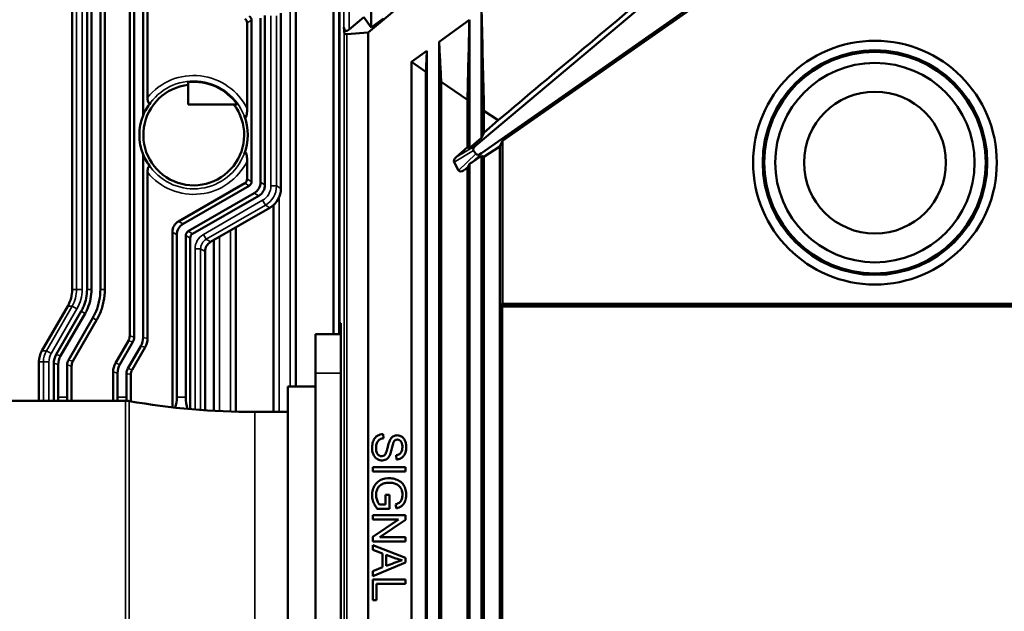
# Model space of a CAD drawing. Header units: millimetres. Extents: x 0 to 4638, y -120 to 1188.
# Tile 42 of 256: x 401 to 490, y 607 to 661. Entities that reach past the tile are written whole.
import ezdxf

# ---------------------------------------------------------------- set-up
doc = ezdxf.new("R2010")
doc.units = ezdxf.units.MM
doc.header["$LTSCALE"] = 2
doc.layers.add('Sichtbar (ISO)', color=7, linetype='Continuous', lineweight=50)
doc.layers.add('Sichtbar schmal (ISO)', color=7, linetype='Continuous', lineweight=35)

msp = doc.modelspace()

# ---------------------------------------------------------------- linework, layer by layer
at = {"layer": 'Sichtbar (ISO)'}
for p, q in [((429.5447, 912.3402), (429.5447, 633.4579)), ((425.6072, 747.6414), (425.6072, 627.7567)), ((429.0072, 632.4579), (429.0072, 747.6414)), ((432.4, 700.5513), (432.4, 660.15)), ((441.855, 649.5064), (475.4659, 677.7093)), ((442.377, 648.805), (477.8947, 673.6747)), ((477.8947, 673.4458), (444.2805, 649.9088)), ((411.0175, 668.7716), (411.0175, 632.2014)), ((411.8175, 668.7654), (411.8175, 652.2188)), ((410.6133, 632.3098), (410.6133, 668.3217)), ((412.2216, 653.8233), (412.2216, 668.3155)), ((442.0383, 668.0058), (432.1428, 659.7025)), ((407.9639, 667.0087), (407.9639, 636.5002)), ((408.368, 636.5002), (408.368, 667.0254)), ((406.7598, 636.5002), (406.7598, 666.3945)), ((407.1639, 666.5606), (407.1639, 636.5002)), ((405.4175, 636.5002), (405.4175, 664.105)), ((424.2648, 661.44), (424.2648, 645.6151)), ((442.3795, 661.6313), (442.3795, 650.1913)), ((421.2143, 652.8082), (421.2143, 660.5648)), ((421.6184, 646.239), (421.6184, 660.7981)), ((422.4184, 646.1771), (422.4184, 660.9933)), ((422.8226, 645.9438), (422.8226, 661.2266)), ((431.7519, 661.0715), (430.4403, 659.971)), ((431.7519, 661.0715), (432.4, 660.15)), ((433.5322, 660.9707), (432.4, 660.15)), ((441.2795, 660.8321), (438.5447, 658.8452)), ((441.2795, 660.8321), (441.2795, 649.2683)), ((429.9643, 659.8378), (429.9422, 660.1488)), ((430.2124, 659.5376), (432.1428, 659.7025)), ((432.1428, 593.1493), (432.1428, 659.7025)), ((438.5447, 658.8452), (438.5447, 589.1112)), ((437.4447, 658.046), (436.0557, 657.0368)), ((437.4447, 658.046), (437.4447, 589.1112)), ((437.3527, 656.1621), (436.0557, 657.0368)), ((436.0557, 657.0368), (436.0557, 589.3116)), ((437.3527, 656.1621), (437.3527, 589.0976)), ((415.9003, 655.221), (415.9003, 653.1974)), ((438.7346, 655.2302), (438.7346, 589.0828)), ((441.1131, 653.6261), (438.7346, 655.2302)), ((441.1131, 653.6261), (441.1131, 649.3459)), ((415.9003, 653.1974), (420.3254, 653.1974)), ((442.5946, 652.6269), (442.5946, 650.6526)), ((443.863, 651.7714), (442.5946, 652.6269)), ((443.863, 651.7714), (442.5946, 650.6526)), ((441.2795, 649.2683), (442.3795, 650.1913)), ((442.5946, 650.6526), (442.3795, 650.1913)), ((444.0185, 649.4056), (444.2805, 649.9088)), ((444.2805, 649.9088), (444.2805, 635.1956)), ((441.1131, 649.3459), (440.0803, 648.4349)), ((441.1131, 649.3459), (441.2795, 649.2683)), ((441.6477, 649.0349), (441.8574, 648.7354)), ((444.0185, 649.4056), (442.5946, 648.4657)), ((444.0185, 602.1041), (444.0185, 649.4056)), ((411.8175, 648.685), (411.8175, 632.1727)), ((421.2143, 646.4723), (421.2143, 648.0956)), ((441.4914, 647.9559), (442.3795, 648.5777)), ((442.5946, 648.4657), (442.3795, 648.5777)), ((442.3795, 648.5777), (442.3795, 602.104)), ((442.5946, 648.4657), (442.5946, 602.0852)), ((439.905, 647.9828), (440.3109, 647.2526)), ((441.1131, 647.4879), (440.7606, 647.2552)), ((441.1131, 647.4879), (441.2225, 647.6981)), ((441.1131, 647.4879), (441.1131, 601.4106)), ((441.2795, 647.8441), (441.2795, 601.5975)), ((412.2216, 632.0643), (412.2216, 647.0804)), ((420.9978, 646.0973), (415.0299, 642.6517)), ((415.434, 642.4184), (421.4019, 645.864)), ((415.8876, 641.7565), (421.8555, 645.2021)), ((416.2917, 641.5232), (422.2597, 644.9688)), ((423.6072, 644.87), (423.6072, 644.8751)), ((417.9172, 640.7964), (423.2654, 643.8841)), ((423.6072, 625.4519), (423.6072, 644.1331)), ((420.2072, 642.1185), (420.2072, 625.4733)), ((414.4669, 625.8673), (414.4669, 641.6767)), ((414.8711, 641.4434), (414.8711, 626.7863)), ((415.6711, 641.3815), (415.6711, 626.7863)), ((416.0752, 625.7066), (416.0752, 641.1482)), ((418.2072, 625.5541), (418.2072, 640.9638)), ((417.4175, 639.9309), (417.4175, 625.6025)), ((405.0153, 635.0002), (402.6856, 630.9675)), ((444.1465, 635.1519), (444.2805, 635.1956)), ((444.1465, 635.1519), (511.6429, 635.1519)), ((444.1465, 602.2519), (444.1465, 635.1519)), ((444.2447, 634.9519), (511.5447, 634.9519)), ((444.2447, 601.9519), (444.2447, 634.9519)), ((444.2805, 635.1956), (511.5089, 635.1956)), ((406.2338, 634.5384), (403.9688, 630.6178)), ((406.5837, 634.3363), (404.373, 630.5094)), ((407.2764, 633.9361), (405.08, 630.1341)), ((407.6264, 633.7339), (405.4842, 630.0258)), ((429.6749, 633.4579), (429.5447, 633.4579)), ((429.6749, 598.4457), (429.6749, 633.4579)), ((429.6749, 632.4579), (427.3957, 632.4579)), ((427.3957, 628.9579), (427.3957, 632.4579)), ((409.3224, 629.843), (410.4972, 631.8766)), ((409.7265, 629.7346), (410.9014, 631.7682)), ((410.4336, 629.3593), (411.6084, 631.3929)), ((410.8378, 629.251), (412.0126, 631.2846)), ((402.4175, 626.4519), (402.4175, 629.9675)), ((403.7598, 629.838), (403.7598, 626.4519)), ((404.1639, 629.7296), (404.1639, 626.7863)), ((404.9639, 629.7009), (404.9639, 626.7863)), ((405.368, 629.5926), (405.368, 626.4519)), ((409.1133, 626.4519), (409.1133, 629.0632)), ((409.5175, 626.7863), (409.5175, 628.9548)), ((410.3175, 628.9261), (410.3175, 626.7863)), ((410.7216, 628.8178), (410.7216, 626.3956)), ((427.3957, 628.9579), (427.3957, 602.9457)), ((424.8957, 627.7567), (424.8957, 604.1471)), ((424.8957, 627.7567), (427.3957, 627.7567)), ((410.2231, 626.4519), (396.6419, 626.4519)), ((424.8957, 625.4519), (421.8957, 625.4519)), ((433.5378, 623.0779), (433.505, 623.4516)), ((434.6583, 621.5382), (434.6873, 621.1584)), ((435.5259, 620.4609), (432.5483, 620.4609)), ((432.5483, 620.4609), (432.5483, 620.0643)), ((435.5259, 620.0643), (435.5259, 620.4609)), ((432.5483, 620.0643), (435.5259, 620.0643)), ((434.0657, 617.9656), (433.716, 617.9656)), ((433.716, 617.9656), (433.716, 617.0859)), ((434.0672, 616.6985), (434.0657, 617.9656)), ((433.716, 617.0859), (433.1615, 617.0859)), ((434.5958, 617.1004), (434.6934, 616.7429)), ((435.5259, 616.1181), (432.5483, 616.1181)), ((432.5483, 616.1181), (432.5483, 615.7383)), ((432.9627, 616.6985), (434.0672, 616.6985)), ((435.5259, 615.7115), (435.5259, 616.1181)), ((434.8884, 615.7383), (432.5483, 614.1664)), ((432.5483, 615.7383), (434.8884, 615.7383)), ((433.1882, 614.1396), (435.5259, 615.7115)), ((432.5483, 614.1664), (432.5483, 613.7599)), ((432.5483, 613.7599), (435.5259, 613.7599)), ((435.5259, 612.2737), (432.5483, 613.423)), ((432.5483, 613.423), (432.5483, 613.0026)), ((435.5259, 614.1396), (433.1882, 614.1396)), ((435.5259, 613.7599), (435.5259, 614.1396)), ((432.5483, 613.0026), (433.4502, 612.6734)), ((433.4502, 612.6734), (433.4502, 611.4223)), ((433.7709, 612.5593), (434.6446, 612.2309)), ((433.7709, 611.5448), (433.7709, 612.5593)), ((432.5483, 610.6222), (435.5259, 611.8465)), ((435.5259, 611.8465), (435.5259, 612.2737)), ((433.4502, 611.4223), (432.5483, 611.0732)), ((432.5483, 611.0732), (432.5483, 610.6222)), ((435.5259, 610.3221), (432.5483, 610.3221)), ((432.5483, 610.3221), (432.5483, 608.4516)), ((432.8995, 609.9262), (435.5259, 609.9262)), ((432.8995, 608.4516), (432.8995, 609.9262)), ((435.5259, 609.9262), (435.5259, 610.3221)), ((432.5483, 608.4516), (432.8995, 608.4516))]:
    msp.add_line(p, q, dxfattribs=at)
for radius in [11, 10.1379, 10, 9, 6.4019]:
    msp.add_circle((477.8947, 647.9519), radius, dxfattribs=at)
for centre, radius, start, end in [((416.3947, 650.4519), 4.7946, 34.933562, 95.917853), ((416.3947, 650.4519), 4.5502, 96.237002, 37.112995), ((416.3947, 650.4519), 4.9064, 158.892307, 201.107693), ((410.2231, 624.4519), 2, 80.206786, 90), ((421.8957, 692.0769), 66.625, 260.206786, 270)]:
    msp.add_arc(centre, radius, start, end, dxfattribs=at)
for centre, major_axis, ratio, start_param, end_param in [((420.6369, 660.4814), (-0.5204, -0.3005), 0.8320503, 2.6937603, 3.5894251), ((421.0411, 660.7148), (-0.5204, -0.3005), 0.8320503, 2.6937603, 3.5894251), ((430.4403, 660.6237), (0.3536, 0.7582), 0.4663077, 2.443461, 3.9269908), ((430.4624, 660.3126), (-0.3536, -0.7582), 0.4663077, 5.5850536, 6.5449847), ((887.9388, 569.1474), (0, -905.3634), 0.5, 4.6140395, 4.6161302), ((416.1136, 650.4519), (-4.6465, 0), 0.9981691, 5.6033164, 5.8923522), ((416.6733, 650.4519), (4.6073, 0), 0.9981691, 5.8937779, 6.6725927), ((442.1567, 649.3541), (0.5145, 0.3106), 0.4991402, 1.8741134, 3.1754229), ((416.1136, 650.4519), (-4.6465, 0), 0.9981691, 0.3908331, 0.6798689), ((440.3354, 648.2545), (0.4226, 0.2845), 0.5875033, 1.7901307, 3.0914402), ((442.309, 649.1365), (0.437, 0.419), 0.4955722, 3.065077, 4.4098089), ((440.7017, 647.5955), (0.3564, 0.3869), 0.5679683, 2.9561358, 4.3008677), ((441.2408, 648.1123), (-0.0852, -0.4821), 0.2035954, 0.574089, 1.017214), ((441.4234, 648.2875), (0.437, 0.419), 0.4955722, 3.9666839, 4.4098089), ((420.6369, 646.5557), (-0.5204, 0.3005), 0.8320503, 2.6937603, 3.5894251), ((421.0411, 646.3223), (-0.5204, 0.3005), 0.8320503, 2.6937603, 3.5894251), ((420.9173, 646.3938), (-1.3531, 0.7812), 0.8320503, 2.6937603, 3.5894251), ((421.3215, 646.1604), (-1.3531, 0.7812), 0.8320503, 2.6937603, 3.5894251), ((422.2635, 645.6165), (1.7335, -1.0008), 0.999188, 5.7599382, 6.8064324), ((415.968, 641.4601), (-1.3531, 0.7812), 0.8320503, 5.8353529, 6.7310177), ((416.3722, 641.2267), (-1.3531, 0.7812), 0.8320503, 5.8353529, 6.7310177), ((416.2484, 641.2982), (0.5204, -0.3005), 0.8320503, 2.6937603, 3.5894251), ((416.6526, 641.0649), (0.5204, -0.3005), 0.8320503, 2.6937603, 3.5894251), ((418.4181, 639.9302), (-0.8667, 0.5004), 0.999188, 5.7599382, 6.8064324), ((402.4157, 636.5002), (3.0018, 0), 0.9993908, 5.7595865, 6.2831853), ((409.4586, 632.3872), (-1.1253, 0.3017), 0.8583483, 2.9154149, 3.3677704), ((409.8628, 632.2788), (-1.1253, 0.3017), 0.8583483, 2.9154149, 3.3677704), ((409.739, 632.312), (-2.0255, 0.543), 0.8583483, 2.9154149, 3.3677704), ((410.1432, 632.2037), (-2.0255, 0.543), 0.8583483, 2.9154149, 3.3677704), ((404.4187, 629.9675), (-2.0012, 0), 0.9993908, 5.7595865, 6.2831853), ((405.8382, 629.6987), (2.0255, -0.543), 0.8583483, 2.9154149, 3.3677704), ((406.2424, 629.5903), (2.0255, -0.543), 0.8583483, 2.9154149, 3.3677704), ((406.1186, 629.6235), (1.1253, -0.3017), 0.8583483, 2.9154149, 3.3677704), ((406.5227, 629.5152), (1.1253, -0.3017), 0.8583483, 2.9154149, 3.3677704), ((411.1918, 628.9239), (2.0255, -0.543), 0.8583483, 2.9154149, 3.3677704), ((411.596, 628.8155), (2.0255, -0.543), 0.8583483, 2.9154149, 3.3677704), ((411.4722, 628.8487), (-1.1253, 0.3017), 0.8583483, 6.0570076, 6.509363), ((411.8763, 628.7404), (-1.1253, 0.3017), 0.8583483, 6.0570076, 6.509363), ((403.0092, 626.7863), (0, -2), 0.5773503, 1.4027914, 1.5707963), ((406.1186, 626.7863), (0, -2), 0.5773503, 4.712389, 4.8803939), ((408.3628, 626.7863), (0, -2), 0.5773503, 1.4027914, 1.5707963), ((411.4722, 626.7863), (0, -2), 0.5773503, 4.712389, 4.881957), ((413.7164, 626.7863), (0, -2), 0.5773503, 1.0768009, 1.5707963), ((416.8258, 626.7863), (0, -2), 0.5773503, 4.712389, 5.2705359), ((435.6083, 615.4974), (2.6996, -2.4838), 0.9132834, 5.1343997, 5.2988428)]:
    msp.add_ellipse(centre, major_axis=major_axis, ratio=ratio, start_param=start_param, end_param=end_param, dxfattribs=at)
for points, knots in [([(475.0272, 677.9138), (469.8916, 673.6064), (464.5587, 669.133), (454.2912, 660.5199), (449.0046, 656.0849), (443.863, 651.7714)], [-4.0113493, -4.0113493, -4.0113493, -4.0113493, -2.0134143, -2.0134143, 0, 0, 0, 0]), ([(480.7621, 677.9138), (485.8978, 673.6064), (491.2307, 669.133), (501.4982, 660.5199), (506.7847, 656.0849), (511.9264, 651.7714)], [-4.0113493, -4.0113493, -4.0113493, -4.0113493, -2.0134143, -2.0134143, 0, 0, 0, 0]), ([(442.3795, 661.6313), (442.4172, 660.1312), (442.4541, 658.6311), (442.5259, 655.6291), (442.5608, 654.1287), (442.5946, 652.6269)], [0, 0, 0, 0, 0.45216585, 0.45216585, 0.90436242, 0.90436242, 0.90436242, 0.90436242]), ([(441.2795, 660.8321), (441.2506, 659.6314), (441.2222, 658.4308), (441.1667, 656.0285), (441.1396, 654.8277), (441.1131, 653.6261)], [-0.72356898, -0.72356898, -0.72356898, -0.72356898, -0.3617907, -0.3617907, 0, 0, 0, 0]), ([(438.5447, 658.8452), (438.577, 658.2428), (438.609, 657.6404), (438.6723, 656.4354), (438.7036, 655.8328), (438.7346, 655.2302)], [0, 0, 0, 0, 0.18174803, 0.18174803, 0.36349678, 0.36349678, 0.36349678, 0.36349678]), ([(412.5002, 653.3678), (412.4837, 653.3476), (412.4647, 653.3283), (412.4318, 653.3046), (412.4124, 653.2956), (412.3819, 653.2921), (412.3653, 653.2952), (412.3389, 653.3098), (412.3244, 653.3237), (412.3015, 653.3553), (412.2892, 653.3793), (412.2692, 653.43), (412.2585, 653.4675), (412.2305, 653.5957), (412.2216, 653.7193), (412.2216, 653.8233)], [-0.204030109, -0.204030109, -0.204030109, -0.204030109, -0.19303388, -0.19303388, -0.183071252, -0.183071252, -0.174713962, -0.174713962, -0.16664802, -0.16664802, -0.158051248, -0.158051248, -0.14726362, -0.14726362, -0.116058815, -0.116058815, -0.116058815, -0.116058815]), ([(421.2143, 652.8082), (421.2143, 652.6564), (421.2053, 652.4752), (421.1737, 652.2492), (421.1562, 652.1562), (421.1194, 652.0676), (421.1047, 652.0425), (421.0837, 652.0261), (421.0763, 652.0226), (421.0633, 652.0205), (421.0553, 652.0217), (421.0316, 652.0313), (421.0133, 652.0515), (420.9767, 652.1052), (420.9544, 652.1525), (420.9357, 652.1978)], [-0.36131335, -0.36131335, -0.36131335, -0.36131335, -0.3157849, -0.3157849, -0.29092742, -0.29092742, -0.28124137, -0.28124137, -0.27742094, -0.27742094, -0.27341602, -0.27341602, -0.26293719, -0.26293719, -0.24619459, -0.24619459, -0.24619459, -0.24619459]), ([(420.9357, 648.706), (420.9544, 648.7513), (420.9767, 648.7986), (421.0133, 648.8522), (421.0316, 648.8724), (421.0553, 648.8821), (421.0633, 648.8832), (421.0763, 648.8811), (421.0837, 648.8776), (421.1047, 648.8613), (421.1194, 648.8361), (421.1562, 648.7476), (421.1737, 648.6545), (421.2053, 648.4286), (421.2143, 648.2473), (421.2143, 648.0956)], [-0.26054267, -0.26054267, -0.26054267, -0.26054267, -0.24380007, -0.24380007, -0.23332125, -0.23332125, -0.22931633, -0.22931633, -0.22549589, -0.22549589, -0.21580984, -0.21580984, -0.19095236, -0.19095236, -0.14542391, -0.14542391, -0.14542391, -0.14542391]), ([(412.2216, 647.0804), (412.2216, 647.1845), (412.2305, 647.308), (412.2585, 647.4363), (412.2692, 647.4738), (412.2892, 647.5244), (412.3015, 647.5484), (412.3244, 647.5801), (412.3389, 647.5939), (412.3653, 647.6086), (412.3819, 647.6117), (412.4124, 647.6081), (412.4318, 647.5991), (412.4647, 647.5755), (412.4837, 647.5561), (412.5002, 647.536)], [-0.290405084, -0.290405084, -0.290405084, -0.290405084, -0.25920028, -0.25920028, -0.248412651, -0.248412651, -0.239815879, -0.239815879, -0.231749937, -0.231749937, -0.223392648, -0.223392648, -0.21343002, -0.21343002, -0.202433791, -0.202433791, -0.202433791, -0.202433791]), ([(406.7598, 636.5002), (406.7598, 636.241), (406.7343, 635.9845), (406.6327, 635.4767), (406.5574, 635.2308), (406.4102, 634.8768), (406.3554, 634.7611), (406.275, 634.6111), (406.2547, 634.5746), (406.2338, 634.5384)], [0, 0, 0, 0, 0.3757012, 0.3757012, 0.7514025, 0.7514025, 0.9392531, 0.9392531, 1, 1, 1, 1]), ([(407.1639, 636.5002), (407.1639, 636.2143), (407.1358, 635.9313), (407.0237, 635.3713), (406.9407, 635.0999), (406.7783, 634.7095), (406.7178, 634.5818), (406.6292, 634.4164), (406.6068, 634.3762), (406.5837, 634.3363)], [0, 0, 0, 0, 0.3757012, 0.3757012, 0.7514025, 0.7514025, 0.9392531, 0.9392531, 1, 1, 1, 1]), ([(407.9639, 636.5002), (407.9639, 636.1614), (407.9306, 635.8262), (407.7978, 635.1626), (407.6994, 634.8411), (407.5071, 634.3784), (407.4354, 634.2272), (407.3304, 634.0311), (407.3038, 633.9834), (407.2764, 633.9361)], [0, 0, 0, 0, 0.3756706, 0.3756706, 0.7513413, 0.7513413, 0.9391766, 0.9391766, 1, 1, 1, 1]), ([(408.368, 636.5002), (408.368, 636.1347), (408.3322, 635.773), (408.1889, 635.0571), (408.0827, 634.7103), (407.8752, 634.2112), (407.7979, 634.048), (407.6845, 633.8365), (407.6559, 633.785), (407.6264, 633.7339)], [0, 0, 0, 0, 0.3756651, 0.3756651, 0.75133019, 0.75133019, 0.93916274, 0.93916274, 0.9999948, 0.9999948, 0.9999948, 0.9999948]), ([(432.9695, 623.2869), (432.8415, 623.2024), (432.7347, 623.0848), (432.6605, 622.949), (432.5862, 622.8129), (432.5437, 622.6628), (432.5207, 622.5105), (432.5092, 622.4346), (432.5025, 622.3584), (432.4994, 622.2822), (432.4963, 622.2059), (432.496, 622.1293), (432.5018, 622.0523), (432.5134, 621.8979), (432.5481, 621.7471), (432.6114, 621.6058), (432.6744, 621.4648), (432.7677, 621.3349), (432.8901, 621.2413), (433.0125, 621.1477), (433.161, 621.0863), (433.3152, 621.0722), (433.4696, 621.0581), (433.6281, 621.0856), (433.7632, 621.1621), (433.8978, 621.2382), (434.0006, 621.3603), (434.0745, 621.4957), (434.1482, 621.6309), (434.191, 621.7798), (434.2304, 621.9283), (434.2697, 622.0765), (434.3007, 622.2267), (434.3381, 622.3755), (434.3568, 622.4498), (434.3772, 622.5238), (434.4013, 622.5964), (434.4255, 622.6689), (434.4515, 622.7421), (434.4936, 622.8065), (434.5251, 622.8548), (434.5703, 622.8938), (434.6215, 622.9193), (434.6387, 622.9279), (434.6568, 622.935), (434.6754, 622.9406), (434.7493, 622.9625), (434.829, 622.961), (434.9022, 622.9364), (434.9754, 622.9118), (435.0379, 622.8632), (435.0874, 622.8045), (435.137, 622.7457), (435.1698, 622.6744), (435.1906, 622.6005), (435.2115, 622.5265), (435.2216, 622.4511), (435.2264, 622.3749), (435.2312, 622.2989), (435.2312, 622.2217), (435.2247, 622.1459), (435.2182, 622.0699), (435.2051, 621.9946), (435.1801, 621.9219), (435.1552, 621.8494), (435.1179, 621.7807), (435.0663, 621.7241), (435.0149, 621.6676), (434.9502, 621.6236), (434.88, 621.5935), (434.8099, 621.5635), (434.7341, 621.5465), (434.6583, 621.5382)], [0, 0, 0, 0, 0.0627779, 0.0627779, 0.0627779, 0.1256468, 0.1256468, 0.1256468, 0.1569907, 0.1569907, 0.1569907, 0.1883364, 0.1883364, 0.1883364, 0.2512175, 0.2512175, 0.2512175, 0.3139534, 0.3139534, 0.3139534, 0.3766823, 0.3766823, 0.3766823, 0.4394538, 0.4394538, 0.4394538, 0.5019978, 0.5019978, 0.5019978, 0.564399, 0.564399, 0.564399, 0.6266586, 0.6266586, 0.6266586, 0.6577747, 0.6577747, 0.6577747, 0.6888823, 0.6888823, 0.6888823, 0.7122088, 0.7122088, 0.7122088, 0.7200458, 0.7200458, 0.7200458, 0.751169, 0.751169, 0.751169, 0.782271, 0.782271, 0.782271, 0.8134499, 0.8134499, 0.8134499, 0.8446614, 0.8446614, 0.8446614, 0.8757675, 0.8757675, 0.8757675, 0.9069582, 0.9069582, 0.9069582, 0.9380396, 0.9380396, 0.9380396, 0.9690388, 0.9690388, 0.9690388, 1, 1, 1, 1]), ([(433.505, 623.4516), (433.4093, 623.449), (433.3138, 623.4336), (433.1329, 623.378), (433.0475, 623.3385), (432.9695, 623.2869)], [0, 0, 0, 0, 0.028734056, 0.028734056, 0.056779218, 0.056779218, 0.056779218, 0.056779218]), ([(434.6873, 621.1584), (434.7941, 621.1626), (434.8989, 621.1829), (435.097, 621.2619), (435.1887, 621.3191), (435.3422, 621.465), (435.4038, 621.5542), (435.4948, 621.7451), (435.5264, 621.8479), (435.5669, 622.0554), (435.576, 622.1604), (435.5778, 622.3724), (435.5695, 622.4784), (435.5296, 622.685), (435.498, 622.7878), (435.4073, 622.9787), (435.3452, 623.068), (435.1889, 623.21), (435.0933, 623.2651), (434.8919, 623.3323), (434.7837, 623.3436), (434.5726, 623.3221), (434.4698, 623.2868), (434.2904, 623.1698), (434.2178, 623.089), (434.1026, 622.9124), (434.0617, 622.8163), (433.995, 622.6172), (433.9672, 622.5152), (433.916, 622.3104), (433.8922, 622.2075), (433.8529, 622.0541), (433.8394, 622.0031), (433.8106, 621.9017), (433.7962, 621.8509), (433.777, 621.8016)], [0, 0, 0, 0, 0.0625, 0.0625, 0.125, 0.125, 0.1875, 0.1875, 0.25, 0.25, 0.3125, 0.3125, 0.375, 0.375, 0.4375, 0.4375, 0.5, 0.5, 0.5625, 0.5625, 0.625, 0.625, 0.6875, 0.6875, 0.75, 0.75, 0.8125, 0.8125, 0.875, 0.875, 0.9375, 0.9375, 0.96875, 0.96875, 1, 1, 1, 1]), ([(433.777, 621.8016), (433.756, 621.746), (433.7311, 621.6925), (433.6669, 621.5932), (433.6268, 621.548), (433.478, 621.4482), (433.3491, 621.4337), (433.1802, 621.4845), (433.1269, 621.5138), (433.0356, 621.5886), (432.9977, 621.6358), (432.9086, 621.7885), (432.8764, 621.9067), (432.8461, 622.1401), (432.8467, 622.2596), (432.8792, 622.4926), (432.913, 622.6074), (433.021, 622.8172), (433.0982, 622.9118), (433.3028, 623.0342), (433.4199, 623.064), (433.5378, 623.0779)], [0, 0, 0, 0, 0.0625, 0.0625, 0.125, 0.125, 0.25, 0.25, 0.3125, 0.3125, 0.375, 0.375, 0.5, 0.5, 0.625, 0.625, 0.75, 0.75, 0.875, 0.875, 1, 1, 1, 1]), ([(434.6934, 616.7429), (434.8539, 616.7846), (435.0107, 616.8452), (435.2113, 616.9901), (435.2714, 617.0485), (435.3721, 617.1781), (435.4143, 617.2506), (435.5163, 617.4751), (435.5551, 617.6384), (435.5843, 617.9643), (435.5781, 618.131), (435.5231, 618.4536), (435.4717, 618.6122), (435.3177, 618.902), (435.2091, 619.0312), (434.9512, 619.233), (434.8008, 619.308), (434.4936, 619.4163), (434.331, 619.4495), (433.839, 619.4847), (433.5045, 619.4301), (433.0666, 619.1962), (432.9382, 619.0922), (432.7292, 618.837), (432.6516, 618.69), (432.5412, 618.3812), (432.5107, 618.2214), (432.4909, 617.8928), (432.502, 617.7291), (432.5695, 617.4096), (432.6261, 617.253), (432.7712, 616.9632), (432.8603, 616.8272), (432.9627, 616.6985)], [0, 0, 0, 0, 0.0625, 0.0625, 0.09375, 0.09375, 0.125, 0.125, 0.1875, 0.1875, 0.25, 0.25, 0.3125, 0.3125, 0.375, 0.375, 0.4375, 0.4375, 0.5, 0.5, 0.625, 0.625, 0.6875, 0.6875, 0.75, 0.75, 0.8125, 0.8125, 0.875, 0.875, 0.9375, 0.9375, 1, 1, 1, 1]), ([(433.1615, 617.0859), (433.0815, 617.1761), (433.0246, 617.2859), (432.9766, 617.3963), (432.9287, 617.5065), (432.8911, 617.6214), (432.871, 617.7414), (432.851, 617.8614), (432.8474, 617.9813), (432.8608, 618.1021), (432.8742, 618.2225), (432.9052, 618.3399), (432.9522, 618.4511), (432.999, 618.562), (433.0632, 618.6666), (433.1485, 618.7524), (433.234, 618.8383), (433.3367, 618.9045), (433.4484, 618.952), (433.56, 618.9995), (433.6774, 619.0276), (433.7971, 619.043), (433.9165, 619.0584), (434.0384, 619.0622), (434.1579, 619.0549), (434.2777, 619.0475), (434.3976, 619.0274), (434.5134, 618.9921), (434.6291, 618.9568), (434.7402, 618.907), (434.8393, 618.8368), (434.8891, 618.8016), (434.9355, 618.7632), (434.9774, 618.7195), (435.0193, 618.6757), (435.0564, 618.6261), (435.0876, 618.5744), (435.15, 618.4711), (435.1932, 618.355), (435.2158, 618.2366), (435.2382, 618.1186), (435.2451, 617.9967), (435.2363, 617.8765), (435.2276, 617.7565), (435.1992, 617.6368), (435.1495, 617.5272), (435.0999, 617.4175), (435.026, 617.3167), (434.9261, 617.2477), (434.826, 617.1785), (434.7119, 617.1344), (434.5958, 617.1004)], [0, 0, 0, 0, 0.0625849, 0.0625849, 0.0625849, 0.1251177, 0.1251177, 0.1251177, 0.1877242, 0.1877242, 0.1877242, 0.2501973, 0.2501973, 0.2501973, 0.3124933, 0.3124933, 0.3124933, 0.3749357, 0.3749357, 0.3749357, 0.4373764, 0.4373764, 0.4373764, 0.4997049, 0.4997049, 0.4997049, 0.5622081, 0.5622081, 0.5622081, 0.6246842, 0.6246842, 0.6246842, 0.656004, 0.656004, 0.656004, 0.6874169, 0.6874169, 0.6874169, 0.7501812, 0.7501812, 0.7501812, 0.8126492, 0.8126492, 0.8126492, 0.8750497, 0.8750497, 0.8750497, 0.9374708, 0.9374708, 0.9374708, 1, 1, 1, 1]), ([(435.2129, 612.0693), (434.967, 611.999), (434.7278, 611.9072), (434.4886, 611.8166), (434.2493, 611.726), (434.0101, 611.6354), (433.7709, 611.5448)], [0, 0, 0, 0, 0.4999914, 0.4999914, 0.4999914, 1, 1, 1, 1])]:
    msp.add_open_spline(points, degree=3, knots=knots, dxfattribs=at)
at = {"layer": 'Sichtbar schmal (ISO)'}
for p, q in [((425.1072, 748.1414), (425.1072, 627.7567)), ((429.5072, 632.4579), (429.5072, 748.1414)), ((429.9422, 660.1488), (429.9422, 696.964)), ((430.4403, 697.7479), (430.4403, 659.971)), ((405.8197, 636.5002), (405.8197, 664.5072)), ((406.3194, 664.5072), (406.3194, 636.5002)), ((421.6184, 660.7981), (421.2143, 660.5648)), ((423.3629, 645.8473), (423.3629, 661.2078)), ((423.8626, 661.2078), (423.8626, 645.8473)), ((429.9643, 595.1127), (429.9643, 659.8378)), ((430.2124, 659.5376), (430.2124, 595.1127)), ((441.6477, 649.0349), (439.905, 647.9828)), ((440.0803, 648.4349), (441.855, 649.5064)), ((440.3109, 647.2526), (441.8574, 648.7354)), ((442.377, 648.805), (441.4914, 647.9559)), ((441.2225, 647.6981), (440.7606, 647.2552)), ((421.6184, 646.239), (421.2143, 646.4723)), ((420.9978, 646.0973), (421.4019, 645.864)), ((422.8226, 645.9438), (422.4184, 646.1771)), ((423.8626, 645.8473), (423.3629, 645.8473)), ((423.8626, 645.8473), (424.2648, 645.6151)), ((417.2651, 641.4613), (422.6133, 644.5491)), ((421.8555, 645.2021), (422.2597, 644.9688)), ((422.6133, 644.5491), (422.8632, 644.1163)), ((424.1072, 625.4519), (424.1072, 644.8372)), ((422.8632, 644.1163), (417.515, 641.0286)), ((423.2654, 643.8841), (422.8632, 644.1163)), ((415.0299, 642.6517), (415.434, 642.4184)), ((419.7072, 641.8298), (419.7072, 625.4878)), ((414.8711, 641.4434), (414.4669, 641.6767)), ((416.0752, 641.1482), (415.6711, 641.3815)), ((415.8876, 641.7565), (416.2917, 641.5232)), ((417.2651, 641.4613), (417.515, 641.0286)), ((417.515, 641.0286), (417.9172, 640.7964)), ((418.7072, 625.5282), (418.7072, 641.2525)), ((416.5156, 625.6695), (416.5156, 640.1631)), ((416.5156, 640.1631), (417.0153, 640.1631)), ((417.0153, 640.1631), (417.0153, 625.6309)), ((417.4175, 639.9309), (417.0153, 640.1631)), ((405.4175, 636.5002), (405.8197, 636.5002)), ((405.8197, 636.5002), (406.3194, 636.5002)), ((407.1639, 636.5002), (406.7598, 636.5002)), ((407.9639, 636.5002), (408.368, 636.5002)), ((403.0877, 630.9675), (405.4174, 635.0002)), ((405.8502, 634.7502), (403.5205, 630.7175)), ((405.4174, 635.0002), (405.0153, 635.0002)), ((405.4174, 635.0002), (405.8502, 634.7502)), ((406.5837, 634.3363), (406.2338, 634.5384)), ((407.2764, 633.9361), (407.6264, 633.7339)), ((410.6133, 632.3098), (411.0175, 632.2014)), ((411.8175, 632.1727), (412.2216, 632.0643)), ((410.9014, 631.7682), (410.4972, 631.8766)), ((412.0126, 631.2846), (411.6084, 631.3929)), ((402.6856, 630.9675), (403.0877, 630.9675)), ((403.0877, 630.9675), (403.5205, 630.7175)), ((403.9688, 630.6178), (404.373, 630.5094)), ((402.8197, 629.9675), (402.4175, 629.9675)), ((402.8197, 626.4519), (402.8197, 629.9675)), ((402.8197, 629.9675), (403.3194, 629.9675)), ((403.3194, 629.9675), (403.3194, 626.4519)), ((404.1639, 629.7296), (403.7598, 629.838)), ((405.368, 629.5926), (404.9639, 629.7009)), ((405.08, 630.1341), (405.4842, 630.0258)), ((409.3224, 629.843), (409.7265, 629.7346)), ((410.4336, 629.3593), (410.8378, 629.251)), ((409.5175, 628.9548), (409.1133, 629.0632)), ((410.7216, 628.8178), (410.3175, 628.9261)), ((429.6749, 628.9579), (427.3957, 628.9579)), ((404.1639, 626.7863), (404.9639, 626.7863)), ((409.5175, 626.7863), (410.3175, 626.7863)), ((415.6711, 626.7863), (414.8711, 626.7863)), ((410.2231, 626.4519), (410.2231, 605.4519)), ((410.5633, 605.481), (410.5633, 626.4227)), ((421.8957, 625.4519), (421.8957, 606.4519))]:
    msp.add_line(p, q, dxfattribs=at)
for radius, start, end in [(5.3648, 26.053844, 141.064947), (4.8651, 21.030474, 143.176713), (5.3648, 218.935053, 333.946156), (4.8651, 216.823287, 338.969526)]:
    msp.add_arc((416.3947, 650.4519), radius, start, end, dxfattribs=at)
for centre, major_axis, ratio, start_param, end_param in [((421.862, 645.8484), (1.3001, -0.7506), 0.999188, 5.7599382, 6.8064324), ((421.862, 645.8484), (1.7328, -1.0004), 0.9995937, 5.7599382, 6.8064324), ((418.0165, 640.162), (-1.3001, 0.7506), 0.999188, 5.7599382, 6.8064324), ((418.0165, 640.162), (-0.8674, 0.5008), 0.9983777, 5.7599382, 6.8064324), ((402.8173, 636.5002), (3.0024, 0), 0.999188, 5.7595865, 6.2831853), ((402.8173, 636.5002), (3.5021, 0), 0.9993908, 5.7595865, 6.2831853), ((404.8203, 629.9675), (-2.0006, 0), 0.9996952, 5.7595865, 6.2831853), ((404.8203, 629.9675), (-1.5009, 0), 0.9993908, 5.7595865, 6.2831853)]:
    msp.add_ellipse(centre, major_axis=major_axis, ratio=ratio, start_param=start_param, end_param=end_param, dxfattribs=at)

doc.saveas('drawing.dxf')
